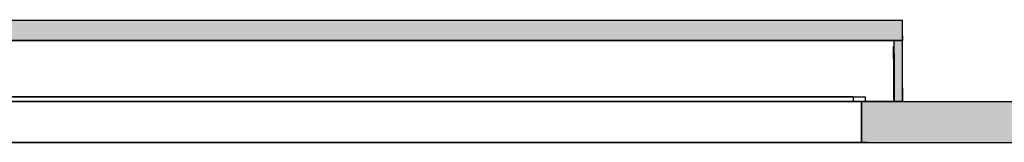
# Model space of a CAD drawing. Header units: millimetres. Extents: x -8253 to 34045, y -61360 to 6071.
# Tile 11 of 67: x 8644 to 11052, y -47317 to -47016. Entities that reach past the tile are written whole.
import ezdxf

# ---------------------------------------------------------------- set-up
doc = ezdxf.new("R2010")
doc.units = ezdxf.units.MM
doc.layers.add('S-TAGLIO-CS', color=9, linetype='Continuous')
doc.layers.add('S-VISTA', color=8, linetype='Continuous')

msp = doc.modelspace()

# ---------------------------------------------------------------- hatches: boundary and pattern name
at = {"layer": 'S-TAGLIO-CS'}
for points in [[(10804, -47068), (10788, -47068), (10784, -47068), (7754, -47068), (3654, -47068), (3642, -47068), (3634, -47068), (3634, -47038), (3634, -47016), (7754, -47016), (10804, -47016), (10804, -47056), (10804, -47068)], [(10788, -47068), (10804, -47068), (10804, -47184), (10804, -47216), (10798, -47216), (10784, -47216), (10784, -47100), (10784, -47068), (10788, -47068)], [(10718, -47316), (10704, -47316), (10704, -47220), (10704, -47216), (10708, -47216), (10712, -47216), (10718, -47216), (10750, -47216), (10756, -47216), (10784, -47216), (10798, -47216), (10804, -47216), (11208, -47216), (11208, -47248), (11208, -47316), (10756, -47316), (10750, -47316), (10718, -47316)]]:
    msp.add_hatch(color=9, dxfattribs=at).paths.add_polyline_path(points)

# ---------------------------------------------------------------- linework, layer by layer
for p, q in [((7754.2, -47017), (10803, -47017)), ((10803, -47055.8), (10803, -47017)), ((10803, -47067), (7754.2, -47067)), ((10783, -47067), (10787.3, -47067)), ((10783, -47099.6), (10783, -47067)), ((10787.3, -47067), (10803, -47067)), ((10803, -47055.8), (10803, -47067)), ((10803, -47183.4), (10803, -47067)), ((10781, -47110.1), (10781, -47082)), ((10783, -47099.6), (10783, -47217)), ((10781, -47110.1), (10781, -47212)), ((10803, -47183.4), (10803, -47217)), ((10683, -47205), (10688.4, -47205)), ((10683, -47207.2), (10683, -47205)), ((10683, -47207.2), (10683, -47217)), ((10707.2, -47217), (10683, -47217)), ((10688.4, -47205), (10713, -47205)), ((10703, -47217), (10717.2, -47217)), ((10703, -47219.4), (10703, -47217)), ((10703, -47219.4), (10703, -47317)), ((10713, -47217), (10707.2, -47217)), ((10713, -47214.7), (10713, -47205)), ((10713, -47214.7), (10713, -47217)), ((10717.2, -47217), (10749.9, -47217)), ((10749.9, -47217), (10756.2, -47217)), ((10756.2, -47217), (11209, -47217)), ((10798.5, -47217), (10783, -47217)), ((10803, -47217), (10798.5, -47217)), ((10717.2, -47317), (10703, -47317)), ((10717.2, -47317), (10749.9, -47317)), ((10749.9, -47317), (10756.2, -47317)), ((10756.2, -47317), (11209, -47317))]:
    msp.add_line(p, q, dxfattribs=at)
at = {"layer": 'S-VISTA'}
for p, q in [((8287, -47017), (10803, -47017)), ((10803, -47067), (10803, -47017)), ((10803, -47067), (10803, -47017)), ((8287, -47067), (10803, -47067)), ((8287, -47067), (10803, -47067)), ((10783, -47067), (8292, -47067)), ((10783, -47217), (10783, -47067)), ((10783, -47217), (10783, -47067)), ((10803, -47217), (10803, -47067)), ((10803, -47217), (10803, -47067)), ((8287, -47217), (10803, -47217)), ((10783, -47217), (8292, -47217)), ((8310, -47205), (10713, -47205)), ((8310, -47217), (10713, -47217)), ((10703, -47217), (8313, -47217)), ((10683, -47205), (8318, -47205)), ((10683, -47217), (8318, -47217)), ((10703, -47317), (10703, -47217)), ((10703, -47317), (10703, -47217)), ((10766.1, -47217), (11120.9, -47217)), ((7725, -47317), (11120.9, -47317)), ((10703, -47317), (8313, -47317))]:
    msp.add_line(p, q, dxfattribs=at)

doc.saveas('drawing.dxf')
